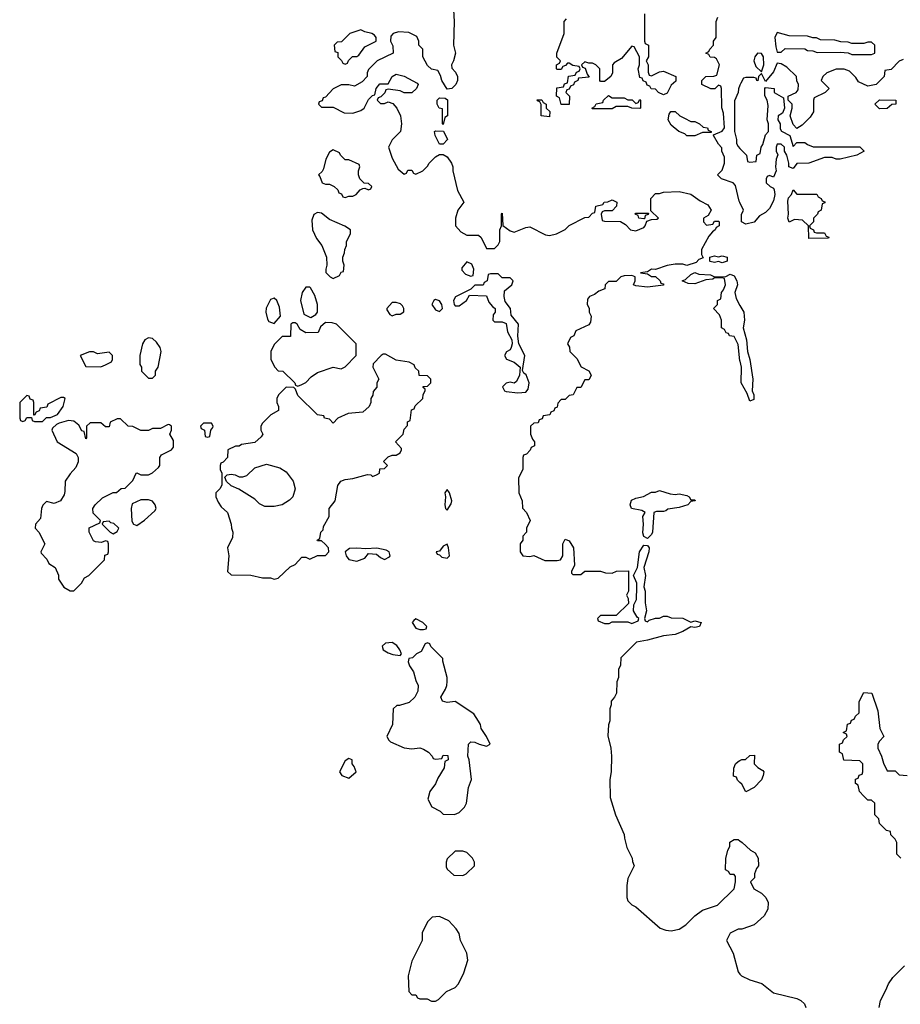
# Model space of a CAD drawing. Header units: inches. Extents: x 2386215 to 2556187, y 580866 to 760840.
# Tile 73 of 203: x 2446334 to 2450816, y 670506 to 675520. Entities that reach past the tile are written whole.
import ezdxf

# ---------------------------------------------------------------- set-up
doc = ezdxf.new("R2010")
doc.units = ezdxf.units.IN
doc.header["$MEASUREMENT"] = 0
doc.layers.add('C4647', color=7, linetype='Continuous')
doc.layers.add('C4657', color=7, linetype='Continuous')

msp = doc.modelspace()

# ---------------------------------------------------------------- linework, layer by layer
at = {"layer": 'C4647', "color": 5, "elevation": 80}
for points in [[(2448542, 675570), (2448546, 675510), (2448542, 675390), (2448552, 675350), (2448542, 675310), (2448532, 675290), (2448532.7, 675272.7), (2448552.7, 675252.7), (2448562, 675230), (2448562, 675210), (2448554, 675190), (2448534, 675170), (2448510, 675166), (2448482, 675210), (2448476.4, 675236.4), (2448462, 675262), (2448430, 675268), (2448410, 675286), (2448386, 675330), (2448386, 675370), (2448366, 675390), (2448366, 675410), (2448354.6, 675434.6), (2448315.3, 675455.3), (2448262, 675458), (2448234, 675450), (2448223.6, 675436.4), (2448222, 675410), (2448232.7, 675387.3), (2448234, 675350), (2448154, 675310), (2448110, 675266), (2448102, 675250), (2448102, 675230), (2448076.9, 675203.1), (2448038, 675182), (2448010, 675188), (2447970, 675188), (2447930, 675168), (2447890, 675126), (2447878, 675122), (2447872.7, 675107.3), (2447858, 675102), (2447854, 675090), (2447870, 675074), (2447930, 675074), (2447985.4, 675045.4), (2448030, 675044.7), (2448070, 675058), (2448088, 675070), (2448110, 675114), (2448130, 675134), (2448142, 675138), (2448148, 675170), (2448167.3, 675192.7), (2448210, 675194), (2448228.9, 675231.1), (2448250, 675242), (2448290, 675232), (2448356.9, 675196.9), (2448362, 675190), (2448354, 675170), (2448330, 675148), (2448290, 675148), (2448270, 675158), (2448210, 675166), (2448198, 675162), (2448192.7, 675147.3), (2448172.7, 675127.3), (2448158, 675122), (2448154, 675110), (2448170, 675094), (2448190, 675094), (2448210, 675102), (2448232.7, 675092.7), (2448254, 675070), (2448272, 675030), (2448278, 674990), (2448272, 674950), (2448230, 674908), (2448211.3, 674870), (2448230, 674814), (2448259.6, 674759.6), (2448290, 674734), (2448302, 674738), (2448310, 674754), (2448330, 674754), (2448338, 674738), (2448350, 674734), (2448386, 674750), (2448410, 674774), (2448418, 674790), (2448450, 674822), (2448470, 674834), (2448490, 674834), (2448510, 674822), (2448531.3, 674790), (2448538, 674770), (2448538, 674750), (2448562, 674650), (2448594, 674590), (2448564.7, 674550), (2448551.3, 674510), (2448552, 674470), (2448579.6, 674439.6), (2448610, 674422), (2448670, 674422), (2448682, 674410), (2448710, 674354), (2448750, 674354), (2448770, 674374), (2448778, 674390), (2448778, 674450), (2448786, 674470), (2448786, 674530), (2448790, 674534), (2448792.7, 674472.7), (2448830, 674444.7), (2448850, 674438), (2448910, 674462), (2448930, 674464.7), (2449010, 674424.7), (2449030, 674421), (2449066, 674430), (2449110, 674452), (2449130, 674472), (2449210, 674512), (2449230, 674514), (2449250, 674534), (2449262, 674538), (2449266, 674570), (2449302, 674578), (2449308.7, 674591.3), (2449327.3, 674592.7), (2449350, 674602), (2449374, 674590), (2449372, 674570), (2449350, 674546), (2449310, 674546), (2449298, 674542), (2449294, 674530), (2449298, 674498), (2449310, 674494), (2449391.6, 674491.6), (2449416.9, 674476.9), (2449442, 674450), (2449470, 674444.7), (2449510, 674462), (2449518, 674470), (2449526, 674494), (2449550, 674502), (2449576.4, 674503.6), (2449586, 674510), (2449546, 674546), (2449546, 674610), (2449570, 674634), (2449590, 674634), (2449610, 674642), (2449690, 674644.7), (2449750, 674631.3), (2449796.9, 674596.9), (2449836.9, 674576.9), (2449854, 674550), (2449838, 674522), (2449814, 674510), (2449814, 674490), (2449830, 674474), (2449862, 674478), (2449870, 674494), (2449890, 674494), (2449894, 674490), (2449894, 674470), (2449878, 674462), (2449874, 674450), (2449859.6, 674440.4), (2449842, 674418), (2449804.7, 674350), (2449804.7, 674324.7), (2449812.7, 674307.3), (2449790, 674298), (2449776.8, 674283.2), (2449730, 674268.7), (2449710, 674275.3), (2449670, 674275.3), (2449630, 674269), (2449570, 674248), (2449550, 674248.7), (2449530, 674235.3), (2449494, 674230), (2449530, 674226), (2449550, 674211.3), (2449570, 674212), (2449594, 674190), (2449598, 674178), (2449610, 674174), (2449610, 674168), (2449530, 674158), (2449470, 674164), (2449458, 674170), (2449466, 674190), (2449466, 674210), (2449450, 674218), (2449410, 674215.3), (2449394, 674210), (2449370, 674186), (2449330, 674186), (2449314, 674170), (2449312, 674150), (2449282, 674138), (2449259.8, 674120.2), (2449234, 674110), (2449223.6, 674096.4), (2449222, 674070), (2449231.6, 674051.6), (2449232, 674030), (2449242, 674010), (2449239.6, 673980.4), (2449230, 673966), (2449165.4, 673934.6), (2449154, 673910), (2449138, 673902), (2449122, 673870), (2449131.6, 673851.6), (2449134, 673830), (2449170, 673794), (2449191.6, 673751.6), (2449231.3, 673731.3), (2449242, 673710), (2449239.6, 673700.4), (2449230, 673686), (2449210, 673686), (2449190, 673646), (2449170, 673646), (2449151.1, 673608.9), (2449130, 673606), (2449110, 673586), (2449090, 673586), (2449072.7, 673567.3), (2449070, 673546), (2449058, 673542), (2449052.7, 673527.3), (2449038, 673522), (2449032.7, 673507.3), (2448998, 673502), (2448992.7, 673487.3), (2448978, 673482), (2448972.7, 673467.3), (2448950, 673466), (2448934, 673450), (2448934, 673410), (2448943.6, 673383.6), (2448954, 673370), (2448954, 673350), (2448938, 673342), (2448932.7, 673327.3), (2448912.7, 673307.3), (2448898, 673302), (2448894, 673290), (2448894, 673230), (2448872.7, 673187.3), (2448874, 673110), (2448892, 673070), (2448892.7, 673032.7), (2448914, 673010), (2448932, 672970), (2448914, 672930), (2448914, 672910), (2448894, 672890), (2448894, 672870), (2448882, 672850), (2448882, 672810), (2448894, 672790), (2448930, 672786), (2448950, 672792), (2449006.4, 672766.4), (2449070, 672766), (2449086, 672770), (2449099, 672790), (2449098, 672850), (2449110, 672874), (2449130, 672866), (2449152.7, 672830), (2449158, 672742), (2449142, 672710), (2449142, 672702), (2449150, 672694), (2449190, 672694), (2449210, 672712), (2449290, 672711.3), (2449316.4, 672703.6), (2449350, 672702), (2449371.6, 672711.6), (2449432.7, 672712.7), (2449432, 672610), (2449422, 672590), (2449431.6, 672571.6), (2449432.7, 672547.3), (2449370, 672486), (2449290, 672486), (2449274, 672470), (2449278, 672458), (2449310, 672444.7), (2449334.6, 672445.4), (2449350, 672454), (2449430, 672454), (2449450, 672444.7), (2449482, 672458), (2449486, 672470), (2449476.4, 672476.4), (2449458, 672510), (2449460.4, 672539.6), (2449473.6, 672566.4), (2449475.3, 672630), (2449475.3, 672650), (2449458, 672690), (2449478, 672730), (2449489, 672810), (2449510, 672844.7), (2449530, 672842), (2449538, 672830), (2449536, 672810), (2449511.3, 672730), (2449518.8, 672690), (2449510.9, 672630.9), (2449518, 672610), (2449518, 672550), (2449524.7, 672510), (2449514, 672470), (2449518, 672458), (2449530, 672454), (2449538, 672462), (2449570, 672472), (2449590, 672472), (2449610, 672482), (2449630, 672482), (2449650, 672474), (2449710, 672472), (2449750, 672452), (2449770, 672458), (2449802, 672450), (2449794, 672430), (2449770, 672424), (2449750, 672428.7), (2449710, 672404), (2449670.5, 672389.5), (2449610, 672382.7), (2449530, 672359.3), (2449474, 672350), (2449394, 672270), (2449392.7, 672232.7), (2449382, 672210), (2449382, 672170), (2449372.7, 672147.3), (2449371.3, 672090), (2449362, 672070), (2449344.7, 672050), (2449344.7, 672030), (2449338, 672010), (2449338, 671950), (2449331.1, 671928.9), (2449327.1, 671872.9), (2449342.8, 671810), (2449346.8, 671770), (2449344.9, 671690), (2449337.3, 671650), (2449338.5, 671558.5), (2449366, 671470), (2449411.1, 671371.1), (2449411.6, 671351.6), (2449423.6, 671303.6), (2449452, 671250), (2449452.7, 671232.7), (2449462, 671210), (2449430, 671146), (2449424, 671110), (2449424, 671050), (2449430, 671032), (2449450, 671012), (2449470, 671002), (2449593.7, 670893.7), (2449622.5, 670882.5), (2449650, 670879.1), (2449690, 670887.7), (2449724, 670910), (2449770, 670956), (2449810, 670984.7), (2449886, 671010), (2449970, 671094), (2449978, 671130), (2449976.4, 671156.4), (2449970, 671166), (2449950, 671166), (2449942, 671182), (2449926, 671190), (2449927.3, 671247.3), (2449938, 671290), (2449948, 671310), (2449948.9, 671331.1), (2449970, 671344.7), (2449990, 671344.7), (2450000, 671338)], [(2449514, 675550), (2449514, 675410), (2449518, 675398), (2449534, 675390), (2449534, 675330), (2449522, 675310), (2449532, 675290), (2449532.7, 675252.7), (2449538, 675238), (2449550, 675234), (2449590, 675254), (2449610, 675258), (2449674, 675230), (2449672.7, 675207.3), (2449650, 675186), (2449630, 675146), (2449610, 675138), (2449586, 675150), (2449570, 675166), (2449547.3, 675167.3), (2449542, 675182), (2449527.3, 675187.3), (2449522, 675202), (2449508, 675208), (2449502, 675222), (2449490, 675226), (2449482, 675270), (2449488, 675290), (2449488, 675330), (2449462, 675382), (2449450, 675386), (2449396.9, 675323.1), (2449359.6, 675300.4), (2449352, 675290), (2449352, 675250), (2449342, 675230), (2449310, 675206), (2449290, 675206), (2449286, 675210), (2449286, 675270), (2449266, 675290), (2449250, 675298), (2449230, 675298), (2449210, 675306), (2449194, 675290), (2449198, 675278), (2449212.7, 675272.7), (2449222, 675242), (2449232.7, 675227.3), (2449178, 675222), (2449174, 675210), (2449158, 675202), (2449152, 675188), (2449138, 675182), (2449130, 675166), (2449118, 675162), (2449114, 675150), (2449132, 675130), (2449131.3, 675088.7), (2449090, 675088), (2449082, 675122), (2449066, 675130), (2449067.3, 675172.7), (2449102, 675178), (2449107.3, 675192.7), (2449122, 675198), (2449127.3, 675232.7), (2449162, 675238), (2449167.3, 675252.7), (2449182, 675258), (2449186, 675270), (2449182, 675282), (2449150, 675286), (2449130, 675298), (2449122, 675298), (2449112.7, 675287.3), (2449098, 675282), (2449090, 675266), (2449070, 675266), (2449066, 675270), (2449066, 675290), (2449082, 675298), (2449086, 675310), (2449068.4, 675328.4), (2449068, 675350), (2449106, 675450), (2449106, 675510), (2449116.4, 675523.6)], [(2450000, 674589.1), (2449996.5, 674596.5), (2449976.4, 674676.4), (2449966, 674690), (2449906, 674710), (2449886, 674730), (2449910, 674754), (2449922, 674790), (2449920.4, 674820.4), (2449908, 674850), (2449907.3, 674867.3), (2449890, 674886), (2449866, 674930), (2449866, 674934), (2449910, 674952), (2449922, 674970), (2449916.4, 675043.6), (2449908.4, 675071.6), (2449906, 675170), (2449902, 675182), (2449890, 675186), (2449872, 675168), (2449851.6, 675168.4), (2449806, 675190), (2449806, 675210), (2449826, 675230), (2449867.3, 675232.7), (2449882, 675238), (2449895.3, 675290), (2449880.4, 675320.4), (2449870, 675328), (2449848.4, 675328.4), (2449842, 675342), (2449826, 675350), (2449842, 675358), (2449846, 675370), (2449866, 675390), (2449866, 675410), (2449878, 675430), (2449878, 675510), (2449887.3, 675532.7)], [(2450000, 675186.8), (2449992.7, 675167.3), (2449991.6, 675148.4), (2449972.7, 675107.3), (2449972, 674950), (2449982, 674910), (2449982, 674890), (2449990, 674874), (2450000, 674864)], [(2450000, 673782.1), (2449990, 673866), (2449970, 673906), (2449946, 673910), (2449942, 673922), (2449930, 673926), (2449922, 673942), (2449906, 673950), (2449906, 673990), (2449896.4, 674016.4), (2449866, 674050), (2449886, 674070), (2449886, 674090), (2449902, 674098), (2449906, 674130), (2449916.4, 674143.6), (2449926, 674170), (2449922, 674202), (2449910, 674206), (2449870, 674206), (2449862, 674198), (2449825.4, 674194.6), (2449770, 674175.3), (2449736.4, 674176.4), (2449706, 674190), (2449723.1, 674196.9), (2449750, 674222), (2449770, 674232), (2449790, 674224.7), (2449850, 674221), (2449871.1, 674211.1), (2449928.4, 674211.6), (2449950, 674224.7), (2449970, 674216), (2449984, 674190), (2449986.8, 674170), (2449974, 674130), (2449980.5, 674100.5), (2450000, 674064.6)], [(2450000, 671635.4), (2449987.3, 671647.3), (2449982, 671662), (2449967.3, 671667.3), (2449968, 671708), (2449978, 671730), (2449990, 671742), (2450000, 671747)], [(2450000, 670888.3), (2449990, 670888), (2449950, 670868), (2449931.3, 670830), (2449965.2, 670765.2), (2449990, 670671.3), (2450000, 670659)]]:
    msp.add_lwpolyline(points, dxfattribs=at)
for points in [[(2448070, 675468), (2448014, 675450), (2447972.7, 675407.3), (2447950, 675406), (2447934, 675390), (2447938, 675358), (2447952.7, 675352.7), (2447954, 675330), (2447972.7, 675312.7), (2447978, 675298), (2447990, 675294), (2448002, 675298), (2448007.3, 675312.7), (2448027.3, 675332.7), (2448050, 675332), (2448060.4, 675339.6), (2448090, 675382), (2448148, 675410), (2448148, 675430), (2448140.4, 675440.4), (2448126, 675450), (2448090, 675458)], [(2448490, 674986), (2448486, 674990), (2448486, 675066), (2448468.9, 675068.9), (2448458, 675090), (2448458, 675110), (2448470, 675122), (2448499.6, 675119.6), (2448511.3, 675111.3), (2448512, 675030), (2448498, 675022)], [(2449030, 675026), (2448988, 675030), (2448987.3, 675087.3), (2448982, 675102), (2448970, 675106), (2448967.3, 675112.7), (2448991.6, 675111.6), (2448998, 675098), (2449014, 675090), (2449014, 675070), (2449031.6, 675051.6)], [(2449350, 675122), (2449410, 675122), (2449430, 675112), (2449451.6, 675111.6), (2449470, 675094), (2449482, 675098), (2449490, 675114), (2449494, 675110), (2449494, 675070), (2449490, 675068), (2449450, 675068.7), (2449430, 675078), (2449370, 675078), (2449350, 675066), (2449250, 675066), (2449246, 675070), (2449262, 675078), (2449268.4, 675091.6), (2449302, 675098), (2449306, 675110), (2449330, 675134)], [(2449750, 675002), (2449770, 675002), (2449794, 674990), (2449812.7, 674972.7), (2449834, 674970), (2449838, 674958), (2449854, 674950), (2449854, 674946), (2449810, 674946), (2449770, 674928), (2449730, 674928.7), (2449719, 674939), (2449688.7, 674950), (2449650, 674982), (2449635.3, 675010), (2449640.4, 675039.6), (2449648, 675052), (2449670, 675052), (2449694, 675030), (2449718, 675018)], [(2448470, 674886), (2448448, 674930), (2448446, 674950), (2448450, 674954), (2448491.6, 674951.6), (2448511.3, 674910), (2448490, 674886)], [(2447930, 674858), (2447910, 674846), (2447891.3, 674810), (2447879.6, 674760.4), (2447872.7, 674747.3), (2447854, 674730), (2447862, 674722), (2447874, 674690), (2447890, 674682), (2447910, 674682), (2447934, 674670), (2447952.7, 674652.7), (2447958, 674638), (2447972.7, 674632.7), (2447978, 674618), (2447990, 674614), (2448010, 674622), (2448030, 674622), (2448046, 674630), (2448067.3, 674652.7), (2448080.4, 674659.6), (2448090, 674662), (2448110, 674654), (2448122, 674658), (2448126, 674670), (2448110, 674686), (2448087.3, 674687.3), (2448066, 674710), (2448058, 674730), (2448058, 674750), (2448066, 674770), (2448062, 674782), (2448010, 674806), (2447990, 674806), (2447966, 674830), (2447962, 674842)], [(2447850, 674538), (2447831.3, 674528.7), (2447820.7, 674499.3), (2447824, 674450), (2447845.2, 674405.2), (2447871, 674370), (2447896, 674310), (2447898, 674270), (2447892, 674250), (2447892.7, 674232.7), (2447914, 674210), (2447930, 674202), (2447962, 674218), (2447970, 674234), (2447982, 674238), (2447986, 674270), (2447978, 674290), (2447978, 674310), (2447987.3, 674332.7), (2447988, 674350), (2447998, 674370), (2447998, 674390), (2448018, 674430), (2448018, 674450), (2447988.9, 674468.9), (2447910, 674502.7), (2447870, 674535.3)], [(2449510, 674506), (2449486, 674510), (2449482, 674522), (2449466, 674530), (2449470, 674534), (2449534, 674534), (2449532.7, 674527.3), (2449518, 674522), (2449514, 674506)], [(2449910, 674282), (2449890, 674289), (2449870, 674284), (2449849.1, 674289.1), (2449846, 674290), (2449846, 674310), (2449870, 674318), (2449890, 674312), (2449910, 674318), (2449934, 674310), (2449934, 674290), (2449930, 674288.7)], [(2448610, 674286), (2448583.6, 674256.4), (2448583.6, 674243.6), (2448603.6, 674223.6), (2448630, 674214), (2448642, 674218), (2448646, 674250), (2448635.3, 674275.3)], [(2448770, 674226), (2448730, 674226), (2448718, 674222), (2448714, 674190), (2448698, 674182), (2448692.7, 674167.3), (2448650, 674168), (2448630, 674148), (2448551.6, 674108.4), (2448542, 674090), (2448544.7, 674070), (2448550, 674062), (2448570, 674062), (2448608, 674090), (2448623.1, 674116.9), (2448710, 674114), (2448722, 674082), (2448739.6, 674059.6), (2448754, 674050), (2448754, 674030), (2448743.6, 674016.4), (2448742, 673990), (2448750, 673982), (2448790, 673982), (2448810, 673972), (2448816, 673930), (2448838, 673890), (2448841, 673870), (2448836, 673850), (2448830, 673838), (2448811.6, 673828.4), (2448802, 673810), (2448811.6, 673791.6), (2448850, 673776), (2448882, 673750), (2448878, 673710), (2448862, 673678), (2448850, 673668.7), (2448830, 673674), (2448810, 673668.7), (2448791.3, 673650), (2448802, 673630), (2448810, 673626.8), (2448870, 673619.1), (2448910, 673623), (2448922.5, 673637.5), (2448926.6, 673670), (2448911.5, 673711.5), (2448900.2, 673720.2), (2448893.2, 673733.2), (2448904.5, 673810), (2448874, 673870), (2448868.9, 673908.9), (2448872, 673970), (2448835.9, 674015.9), (2448832, 674050), (2448804.5, 674084.5), (2448799.5, 674110), (2448801.5, 674138.5), (2448838, 674170), (2448846, 674190), (2448830, 674206), (2448790, 674206)], [(2447810, 674158), (2447790, 674158), (2447771, 674130), (2447762.8, 674090), (2447779.6, 674019.6), (2447810, 674004.7), (2447816.4, 674003.6), (2447842, 674018), (2447849, 674031), (2447849.3, 674070), (2447835.5, 674115.5), (2447813.6, 674153.6)], [(2447630, 674102), (2447610, 674095.3), (2447588.5, 674051.5), (2447586, 674030), (2447594.4, 673994.4), (2447602.8, 673982.8), (2447630, 673972), (2447662, 674010), (2447655.5, 674055.5), (2447642, 674090)], [(2448450, 674095.3), (2448442, 674090), (2448432, 674070), (2448450, 674042), (2448470, 674034), (2448486, 674050), (2448482, 674070), (2448470, 674088)], [(2448250, 674079), (2448230, 674079), (2448202, 674050), (2448202, 674042), (2448218, 674018), (2448230, 674011.3), (2448250, 674021), (2448270, 674021), (2448288.4, 674031.6), (2448288.7, 674050), (2448283.1, 674063.1), (2448272.5, 674072.5)], [(2447890, 673978), (2447864.7, 673955.3), (2447852.7, 673927.3), (2447790, 673926), (2447762, 673942), (2447746, 673970), (2447736.4, 673976.4), (2447723.6, 673976.4), (2447714, 673970), (2447712.7, 673907.3), (2447670, 673906), (2447630, 673866), (2447612, 673830), (2447612, 673790), (2447632, 673750), (2447650, 673732), (2447674, 673730), (2447734, 673670), (2447738, 673658), (2447750, 673654), (2447770, 673662), (2447790, 673672), (2447818, 673702), (2447850, 673722.8), (2447930, 673751), (2447970, 673742), (2447990, 673752), (2448046, 673810), (2448046, 673870), (2447946, 673970), (2447923.6, 673976.4)], [(2446990, 673899.3), (2446971.3, 673890), (2446958.8, 673870), (2446946, 673810), (2446944.7, 673764.7), (2446954, 673750), (2446954, 673730), (2446990, 673694), (2447010, 673694), (2447026, 673710), (2447026, 673730), (2447038, 673750), (2447053.2, 673830), (2447049, 673850), (2447030, 673877.2), (2447010, 673896)], [(2446690, 673828.7), (2446642, 673810), (2446670, 673754), (2446747.3, 673752.7), (2446770, 673762), (2446802, 673778), (2446806, 673790), (2446806, 673810), (2446790, 673826), (2446730, 673818), (2446710, 673828)], [(2448196.4, 673816.4), (2448183.6, 673816.4), (2448174, 673810), (2448132.7, 673767.3), (2448132, 673750), (2448162, 673690), (2448152, 673670), (2448151.6, 673648.4), (2448132.7, 673627.3), (2448131.6, 673608.4), (2448122, 673590), (2448122, 673570), (2448112, 673550), (2448079.6, 673520.4), (2448005.4, 673514.6), (2447954, 673490), (2447930, 673466), (2447910, 673486), (2447886, 673490), (2447882, 673502), (2447850, 673508), (2447750, 673606), (2447738, 673638), (2447730, 673646), (2447690, 673648), (2447652, 673610), (2447642, 673590), (2447642, 673570), (2447652, 673550), (2447652, 673530), (2447611.6, 673508.4), (2447570, 673466), (2447562, 673450), (2447562, 673430), (2447572, 673410), (2447563.6, 673396.4), (2447530, 673366), (2447463.6, 673356.4), (2447451.6, 673348.4), (2447432.7, 673347.3), (2447394, 673330), (2447392, 673290), (2447370, 673266), (2447358, 673262), (2447354, 673250), (2447354, 673230), (2447362, 673210), (2447362, 673150), (2447352, 673130), (2447332, 673110), (2447332, 673090), (2447343.6, 673063.6), (2447359.6, 673039.6), (2447391.3, 673010), (2447411.1, 672951.1), (2447411.3, 672930), (2447418, 672910), (2447416.9, 672883.1), (2447392, 672830), (2447398, 672790), (2447392, 672710), (2447410, 672692), (2447510, 672691.3), (2447570, 672678), (2447610, 672678), (2447630, 672671), (2447650, 672676), (2447710, 672734), (2447735.3, 672744.7), (2447770, 672782), (2447790, 672782), (2447810, 672772), (2447850, 672792), (2447890, 672792), (2447908, 672810), (2447906, 672830), (2447888.4, 672848.4), (2447870, 672866), (2447850, 672866), (2447848, 672870), (2447862, 672878), (2447866, 672910), (2447878, 672922), (2447880.4, 672939.6), (2447908.7, 672990), (2447909.2, 673030.8), (2447939, 673070), (2447952.9, 673147.1), (2447968.7, 673170), (2447990, 673178.8), (2448030, 673182.8), (2448103.6, 673203.6), (2448122, 673202), (2448130, 673194), (2448150, 673202), (2448166, 673210), (2448167.3, 673232.7), (2448190, 673234), (2448206, 673250), (2448186, 673270), (2448210, 673294), (2448230, 673302), (2448250, 673302), (2448270, 673314), (2448278, 673330), (2448276.4, 673336.4), (2448246, 673370), (2448286, 673410), (2448290, 673434), (2448307.3, 673452.7), (2448308.4, 673471.6), (2448322, 673478), (2448327.3, 673532.7), (2448342, 673538), (2448347.3, 673552.7), (2448386, 673590), (2448388, 673612), (2448398, 673630), (2448398, 673638), (2448387.3, 673647.3), (2448387.3, 673652.7), (2448410, 673654), (2448426, 673670), (2448426, 673690), (2448410, 673706), (2448367.3, 673707.3), (2448366, 673730), (2448347.3, 673747.3), (2448342, 673762), (2448316.4, 673776.4), (2448250, 673786)], [(2446370, 673606), (2446334, 673570), (2446334, 673490), (2446338, 673478), (2446350, 673474), (2446362, 673478), (2446370, 673494), (2446394, 673494), (2446398, 673478), (2446410, 673474), (2446450, 673474), (2446470, 673494), (2446490, 673494), (2446526, 673510), (2446555.3, 673550), (2446566, 673590), (2446556.4, 673596.4), (2446543.6, 673596.4), (2446478, 673562), (2446472.7, 673547.3), (2446438, 673542), (2446432.7, 673527.3), (2446418, 673522), (2446410, 673506), (2446406, 673506), (2446406, 673570), (2446402, 673582), (2446387.3, 673587.3), (2446382, 673602)], [(2446830, 673488), (2446794, 673470), (2446790, 673446), (2446770, 673446), (2446747.3, 673467.3), (2446692.7, 673467.3), (2446674, 673450), (2446674, 673390), (2446670, 673386), (2446662, 673422), (2446650, 673426), (2446635.3, 673455.3), (2446610, 673475.3), (2446582, 673478), (2446534.8, 673465.2), (2446521, 673459), (2446501, 673439), (2446498, 673430), (2446524, 673370), (2446622, 673310), (2446631.1, 673291.1), (2446631.1, 673268.9), (2446619.8, 673240.2), (2446590, 673208), (2446564.7, 673170), (2446563.6, 673116.4), (2446559.6, 673100.4), (2446542, 673070), (2446510, 673055.3), (2446470, 673066), (2446451.6, 673048.4), (2446444.7, 673030), (2446439.6, 672980.4), (2446414, 672950), (2446412, 672930), (2446432, 672910), (2446462, 672850), (2446442, 672810), (2446443.6, 672803.6), (2446472.7, 672772.7), (2446482, 672750), (2446514, 672730), (2446531.6, 672691.6), (2446532, 672670), (2446558, 672630), (2446590, 672612), (2446610, 672612), (2446648, 672650), (2446663.1, 672676.9), (2446686, 672690), (2446766, 672770), (2446767.3, 672792.7), (2446782, 672798), (2446786, 672810), (2446786, 672850), (2446782, 672862), (2446770, 672866), (2446750, 672858), (2446720.4, 672860.4), (2446710, 672866), (2446688, 672910), (2446687.3, 672932.7), (2446742, 672958), (2446746, 672970), (2446707.3, 673007.3), (2446706, 673030), (2446718, 673050), (2446754.6, 673085.4), (2446810, 673112), (2446827.3, 673112.7), (2446850, 673132), (2446870, 673134), (2446910, 673174), (2446926, 673210), (2446930, 673212), (2446950, 673202), (2446990, 673202), (2447010, 673212), (2447040.4, 673239.6), (2447048, 673250), (2447048, 673290), (2447056.4, 673303.6), (2447106, 673330), (2447116.4, 673343.6), (2447116.4, 673376.4), (2447098, 673410), (2447106, 673430), (2447106, 673450), (2447096.4, 673456.4), (2447090, 673458), (2447050, 673438), (2447010, 673438), (2446990, 673428), (2446950, 673428), (2446910, 673448), (2446886, 673450), (2446847.3, 673487.3)], [(2447310, 673466), (2447270, 673466), (2447254, 673450), (2447258, 673438), (2447274, 673430), (2447278, 673398), (2447290, 673394), (2447302, 673398), (2447306, 673430), (2447316.4, 673443.6), (2447318, 673450)], [(2447581.2, 673041.2), (2447554.6, 673054.6), (2447530, 673078), (2447450, 673128.7), (2447410, 673146), (2447387.3, 673167.3), (2447378, 673190), (2447390, 673202), (2447410, 673204.7), (2447430, 673202), (2447451.6, 673191.6), (2447470, 673191.3), (2447490, 673198), (2447530, 673238), (2447590, 673256), (2447658, 673238), (2447690, 673218), (2447726, 673170), (2447736, 673130), (2447724.7, 673090), (2447707.1, 673072.9), (2447670, 673049), (2447630, 673041.2)], [(2448510, 673128), (2448498, 673110), (2448501, 673090), (2448498, 673050), (2448502, 673030), (2448510, 673022), (2448530, 673054), (2448532.7, 673070), (2448522, 673110)], [(2449670, 673102), (2449690, 673104.7), (2449730, 673096), (2449742, 673090), (2449750, 673074), (2449770, 673074), (2449771.1, 673068.9), (2449750, 673066), (2449734, 673050), (2449690, 673035.3), (2449632.7, 673027.3), (2449622, 673018), (2449610, 673015.3), (2449574.6, 673014.6), (2449562, 673010), (2449554.8, 672910), (2449550, 672898), (2449530, 672878), (2449510, 672888), (2449506.3, 672906.3), (2449509, 672950), (2449505.2, 672990), (2449518, 673010), (2449500.2, 673020.2), (2449448.7, 673030), (2449441.2, 673050), (2449447.6, 673072.4), (2449470, 673083), (2449508.9, 673091.1), (2449550, 673114), (2449570, 673114), (2449590, 673122), (2449645.4, 673105.4)], [(2446950, 673075.3), (2446906.4, 673053.6), (2446901, 673030), (2446905.4, 672965.4), (2446914, 672950), (2446930, 672944.7), (2446970, 672971.3), (2447022, 673018), (2447029, 673030), (2447024, 673050), (2447010, 673068.7), (2446990, 673074)], [(2446790, 672966), (2446758, 672962), (2446754, 672950), (2446794, 672910), (2446810, 672902), (2446830, 672914), (2446838, 672930), (2446834.6, 672934.6), (2446813.6, 672953.6), (2446798, 672958)], [(2448510, 672848.7), (2448490, 672839), (2448470, 672814), (2448454, 672810), (2448458, 672798), (2448470, 672794), (2448482.5, 672782.5), (2448510, 672777.3), (2448520.9, 672790), (2448517, 672830)], [(2448050, 672829.4), (2448013.4, 672826.6), (2447991, 672810), (2447996, 672790), (2448010, 672771.3), (2448050, 672763), (2448090, 672778), (2448110, 672801), (2448150, 672798.8), (2448170, 672781), (2448190, 672771.3), (2448216, 672784), (2448219, 672790), (2448215.3, 672810), (2448198.4, 672818.4), (2448151.1, 672828.9), (2448095.3, 672824.7)], [(2448350, 672468), (2448339.6, 672460.4), (2448332, 672450), (2448350, 672422), (2448370, 672414), (2448390, 672414), (2448402, 672418), (2448406, 672430), (2448386, 672450)], [(2448230, 672349), (2448195.3, 672344.7), (2448178, 672330), (2448184.7, 672310), (2448210, 672296), (2448233.6, 672286.4), (2448270, 672282), (2448278, 672290), (2448268.7, 672310), (2448252.9, 672332.9)], [(2448410, 672346), (2448398, 672342), (2448376.9, 672303.1), (2448354, 672290), (2448334, 672270), (2448314, 672266), (2448312, 672250), (2448318, 672230), (2448338, 672198), (2448350, 672154), (2448362, 672130), (2448359.6, 672100.4), (2448344.7, 672070), (2448316.8, 672043.2), (2448267.3, 672027.3), (2448252.7, 672027.3), (2448234, 672010), (2448232, 671930), (2448202, 671870), (2448212, 671850), (2448222, 671842), (2448290, 671811), (2448330, 671806), (2448370, 671812), (2448390, 671804.7), (2448414, 671790), (2448434, 671770), (2448438, 671758), (2448450, 671754), (2448482, 671758), (2448490, 671774), (2448512.7, 671772.7), (2448514, 671750), (2448498, 671742), (2448494, 671710), (2448462, 671658), (2448450.9, 671629.1), (2448422, 671590), (2448412, 671550), (2448431.6, 671511.6), (2448474, 671490), (2448490, 671474), (2448547.3, 671472.7), (2448570, 671482), (2448598, 671510), (2448608.7, 671530), (2448619, 671610), (2448632.7, 671650), (2448622, 671750), (2448615.3, 671770), (2448618, 671830), (2448630, 671842), (2448650, 671841), (2448672, 671830), (2448710, 671820.7), (2448728.7, 671830), (2448710, 671869), (2448682, 671910), (2448679, 671930), (2448670, 671948), (2448644.7, 671984.7), (2448550, 672048), (2448510, 672042), (2448486, 672050), (2448478, 672070), (2448502, 672110), (2448508.7, 672130), (2448509, 672150), (2448509, 672170), (2448487.3, 672252.7), (2448487.3, 672267.3), (2448427.3, 672327.3), (2448422, 672342)], [(2448010, 671758), (2447990, 671746), (2447962, 671690), (2447974, 671670), (2448010, 671658), (2448046, 671690), (2448036.4, 671716.4), (2448026, 671730), (2448026, 671750)], [(2448590, 671286), (2448550, 671286), (2448510, 671246), (2448504.7, 671230), (2448505.4, 671205.4), (2448510, 671194), (2448543.6, 671163.6), (2448590, 671162), (2448606, 671170), (2448648, 671210), (2448648, 671230), (2448638, 671250), (2448610, 671278)], [(2448470, 670953.2), (2448434, 670950), (2448410, 670926), (2448382, 670870), (2448382, 670830), (2448330, 670726), (2448312, 670650), (2448314, 670570), (2448330, 670554), (2448350, 670554), (2448358, 670538), (2448370, 670534), (2448407.3, 670532.7), (2448430, 670522), (2448450, 670522), (2448466, 670530), (2448506, 670570), (2448550, 670592), (2448568, 670610), (2448594.6, 670665.4), (2448615.3, 670730), (2448610, 670766), (2448578, 670830), (2448570, 670866), (2448555.3, 670890), (2448518, 670930)]]:
    msp.add_lwpolyline(points, close=True, dxfattribs=at)
at = {"layer": 'C4657', "color": 5, "elevation": 80}
for points in [[(2450190, 675455.3), (2450178, 675430), (2450182, 675382), (2450190, 675354), (2450210, 675354), (2450230, 675374), (2450330, 675372), (2450343.6, 675363.6), (2450370, 675362), (2450392.7, 675352.7), (2450510, 675354), (2450550, 675352), (2450570, 675342), (2450670, 675342), (2450686, 675350), (2450686, 675390), (2450670, 675406), (2450650, 675406), (2450630, 675398), (2450570, 675398), (2450550, 675406), (2450512.7, 675407.3), (2450483.6, 675416.4), (2450410, 675418), (2450390, 675428), (2450370, 675428), (2450343.6, 675436.4), (2450250, 675438)], [(2450090, 675348.7), (2450076, 675330), (2450071, 675310), (2450081, 675281), (2450110, 675254), (2450121.2, 675290), (2450119, 675330), (2450110, 675348)], [(2450710, 675066), (2450686, 675090), (2450710, 675112), (2450794, 675110), (2450794, 675090), (2450772.7, 675087.3), (2450750, 675068)], [(2450390, 674434), (2450430, 674434), (2450438, 674418), (2450452.7, 674412.7), (2450450, 674408), (2450350, 674406), (2450348, 674470), (2450319, 674499), (2450276.9, 674503.1), (2450250, 674488), (2450243.7, 674510), (2450247, 674530), (2450244.1, 674595.9), (2450247, 674613), (2450262, 674630), (2450270, 674654), (2450290, 674632), (2450391.1, 674631.1), (2450398, 674618), (2450414, 674610), (2450418, 674598), (2450432.7, 674592.7), (2450432.7, 674587.3), (2450418, 674582), (2450414, 674550), (2450398, 674542), (2450394, 674530), (2450374, 674510), (2450374, 674490), (2450354, 674470), (2450358, 674458), (2450374, 674450), (2450378, 674438)]]:
    msp.add_lwpolyline(points, close=True, dxfattribs=at)
for points in [[(2450830, 675318), (2450810, 675308), (2450770, 675266), (2450738, 675262), (2450734, 675230), (2450694, 675190), (2450650, 675182), (2450603.1, 675203.1), (2450590, 675226), (2450558, 675258), (2450530, 675268.7), (2450490, 675268.7), (2450442, 675250), (2450422, 675230), (2450414, 675210), (2450454, 675170), (2450434, 675150), (2450378, 675122), (2450374, 675110), (2450374, 675050), (2450356.9, 675023.1), (2450316.9, 674983.1), (2450290, 674966), (2450270, 674986), (2450255.3, 675030), (2450266, 675070), (2450266, 675090), (2450246, 675110), (2450246, 675130), (2450286, 675150), (2450296.4, 675163.6), (2450298, 675190), (2450288.9, 675208.9), (2450288, 675230), (2450238.6, 675278.6), (2450210, 675295.3), (2450190, 675298), (2450170, 675255.3), (2450130, 675206), (2450110, 675246), (2450094, 675230), (2450091.6, 675208.4), (2450086, 675210), (2450082, 675222), (2450070, 675226), (2450030, 675226), (2450018, 675222), (2450003.6, 675196.4), (2450000, 675186.8)], [(2450000, 674864), (2450034, 674830), (2450038, 674798), (2450050, 674794), (2450082, 674798), (2450086, 674830), (2450102, 674838), (2450108, 674870), (2450116.4, 674883.6), (2450130, 674934), (2450146, 674950), (2450146, 674990), (2450138, 675010), (2450143.1, 675083.1), (2450138, 675110), (2450127.3, 675132.7), (2450126, 675170), (2450130, 675174), (2450174, 675170), (2450174, 675150), (2450222, 675122), (2450226, 675070), (2450216, 675044), (2450194, 675030), (2450192, 675010), (2450204.7, 674990), (2450204.7, 674964.7), (2450211.6, 674951.6), (2450254, 674930), (2450270, 674874), (2450290, 674894), (2450330, 674894), (2450343.6, 674883.6), (2450372.7, 674872.7), (2450610, 674872), (2450632, 674850), (2450594, 674830), (2450510, 674809), (2450489.1, 674809.1), (2450470, 674818), (2450430, 674818), (2450350, 674788.7), (2450290, 674788), (2450270, 674762), (2450248.7, 674770), (2450248.7, 674790), (2450238, 674830), (2450226, 674850), (2450226, 674870), (2450210, 674886), (2450190, 674886), (2450184.7, 674870), (2450184.7, 674850), (2450192, 674832), (2450184.7, 674810), (2450181, 674770), (2450184.7, 674750), (2450170, 674718), (2450150, 674726), (2450138, 674722), (2450134, 674710), (2450134, 674690), (2450154, 674670), (2450170, 674662), (2450173.7, 674653.7), (2450177.3, 674630), (2450170, 674598), (2450150, 674558), (2450130, 674538), (2450099.6, 674520.4), (2450071.6, 674488.4), (2450030, 674478), (2450008, 674490), (2450008.4, 674528.4), (2450018, 674550), (2450000, 674589.1)], [(2450000, 674064.6), (2450018.8, 674030), (2450022.8, 673990), (2450016, 673950), (2450033, 673890), (2450038, 673830), (2450050.5, 673790), (2450064.9, 673690), (2450062.8, 673630), (2450070.7, 673610), (2450070, 673586), (2450050, 673578), (2450036, 673616), (2450006, 673670), (2450008, 673750), (2450000.2, 673780.2), (2450000, 673782.1)], [(2450818, 671250), (2450798, 671270), (2450798, 671330), (2450790, 671346), (2450768.4, 671368.4), (2450766, 671386), (2450746, 671390), (2450710, 671426), (2450706, 671450), (2450686, 671470), (2450686, 671530), (2450670, 671546), (2450650, 671546), (2450630, 671566), (2450608, 671590), (2450602, 671622), (2450588, 671630), (2450587.3, 671652.7), (2450602, 671658), (2450607.3, 671672.7), (2450622, 671678), (2450626, 671690), (2450626, 671730), (2450610, 671746), (2450528.7, 671748.7), (2450522, 671782), (2450506, 671790), (2450506, 671830), (2450522, 671838), (2450527.3, 671852.7), (2450546, 671870), (2450542, 671882), (2450526, 671890), (2450542, 671898), (2450547.3, 671932.7), (2450562, 671938), (2450567.3, 671952.7), (2450582, 671958), (2450587.3, 671972.7), (2450606, 671990), (2450607.3, 672047.3), (2450630, 672094), (2450670.9, 672090.9), (2450701, 672001), (2450712, 671910), (2450732, 671870), (2450710, 671846), (2450702, 671830), (2450702, 671810), (2450721, 671770), (2450730, 671734), (2450750, 671694), (2450790, 671694), (2450810, 671674), (2450851.6, 671671.6)], [(2450000, 671747), (2450010, 671752), (2450027.3, 671752.7), (2450050, 671772), (2450074, 671774), (2450072, 671730), (2450091.1, 671711.1), (2450116.9, 671696.9), (2450122, 671690), (2450118, 671670), (2450110, 671648), (2450072, 671610), (2450030, 671588), (2450010, 671626), (2450000, 671635.4)], [(2450000, 671338), (2450012, 671330), (2450054, 671290), (2450076.9, 671276.9), (2450092, 671250), (2450094, 671210), (2450083.6, 671196.4), (2450074, 671170), (2450074, 671150), (2450054, 671130), (2450070, 671094), (2450110, 671072), (2450132, 671050), (2450143.6, 671023.6), (2450142, 670990), (2450123.6, 670956.4), (2450072, 670910), (2450010, 670888.7), (2450000, 670888.3)], [(2450708, 670490), (2450714.6, 670525.4), (2450743.1, 670576.9), (2450755.3, 670610), (2450778, 670642), (2450838, 670702)], [(2450000, 670659), (2450007.3, 670650), (2450050, 670630.5), (2450111.8, 670611.8), (2450170, 670564), (2450290, 670535.8), (2450310, 670525.5), (2450328.5, 670508.5), (2450334.4, 670490)]]:
    msp.add_lwpolyline(points, dxfattribs=at)

doc.saveas('drawing.dxf')
